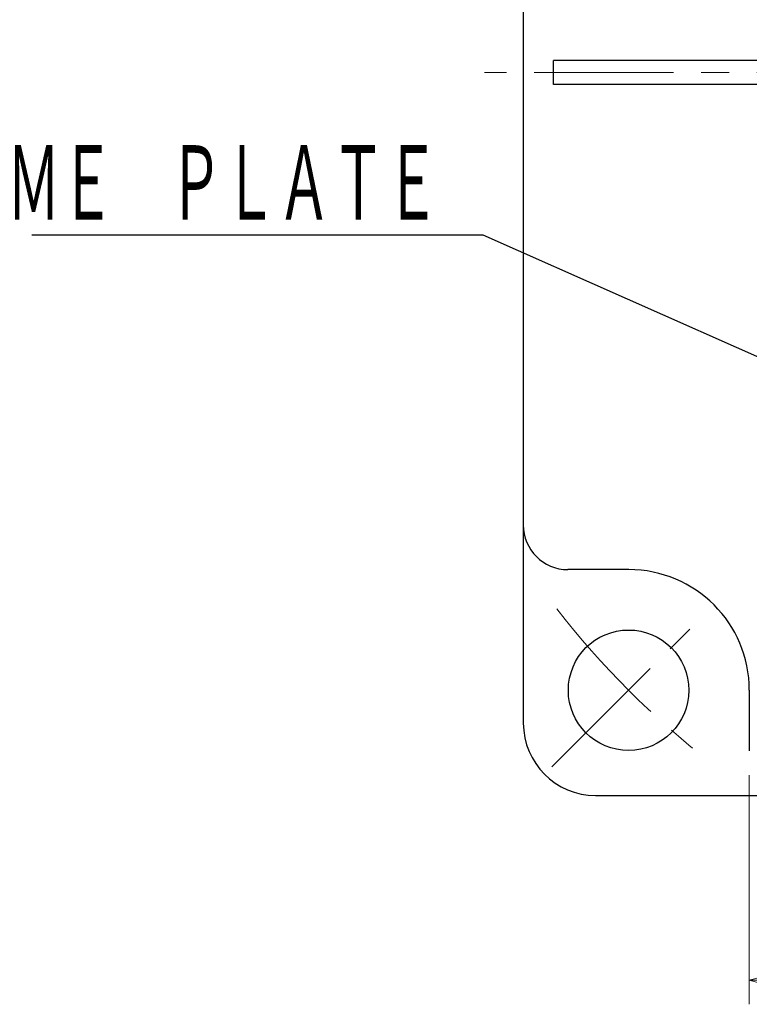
# Model space of a CAD drawing. Header units: millimetres. Extents: x 0 to 840, y 0 to 594.
# Tile 10 of 148: x 92 to 153, y 201 to 283. Entities that reach past the tile are written whole.
import ezdxf

# ---------------------------------------------------------------- set-up
doc = ezdxf.new("R2010")
doc.units = ezdxf.units.MM
doc.header["$LTSCALE"] = 0.36378
doc.linetypes.add('CENTER', pattern=[50.8, 31.75, -6.35, 6.35, -6.35])
doc.layers.add('NoLayerName_001', color=7, linetype='Continuous')
doc.styles.get("Standard").update_dxf_attribs({"font": 'txt', "bigfont": 'extfont2'})
doc.dimstyles.get("Standard").update_dxf_attribs({"dimtxt": 2.5, "dimasz": 2.5, "dimexe": 1, "dimexo": 1, "dimtad": 1, "dimdec": 3, "dimzin": 0, "dimdsep": 46, "dimtxsty": 'Standard', "dimcen": 2.5, "dimadec": 3, "dimazin": 0, "dimtfac": 0.75, "dimtdec": 3, "dimtmove": 0, "dimatfit": 3, "dimfxl": 1, "dimarcsym": 0})

# ---------------------------------------------------------------- blocks, each defined once
blk = doc.blocks.new('_OPEN30')
at = {"color": 0, "linetype": 'ByBlock', "lineweight": -2}
for p, q in [((-1, 0.267949), (0, 0)), ((0, 0), (-1, -0.267949)), ((0, 0), (-1, 0))]:
    blk.add_line(p, q, dxfattribs=at)
blk = doc.blocks.new('*D75')
at = {"layer": 'Defpoints', "color": 0}
for p in [(152.82, 222.119), (235.32, 222.119), (152.82, 203.088)]:
    blk.add_point(p, dxfattribs=at)
at = {"layer": 'NoLayerName_001', "color": 0, "linetype": 'Continuous', "lineweight": 13}
for p, q in [((152.82, 220.119), (152.82, 201.088)), ((235.32, 220.119), (235.32, 201.088)), ((232.32, 203.088), (155.82, 203.088))]:
    blk.add_line(p, q, dxfattribs=at)
at = {"layer": 'NoLayerName_001', "color": 0, "lineweight": 13, "xscale": 3, "yscale": 3, "zscale": 3, "rotation": 180}
blk.add_blockref('_OPEN30', (152.82, 203.088), dxfattribs=at)
at = {"layer": 'NoLayerName_001', "color": 0, "lineweight": 13, "xscale": 3, "yscale": 3, "zscale": 3}
blk.add_blockref('_OPEN30', (235.32, 203.088), dxfattribs=at)
at = {"layer": 'NoLayerName_001', "color": 0, "lineweight": 13, "insert": (194.07, 208.588), "char_height": 7, "attachment_point": 5}
blk.add_mtext('\\W0.8000;82.5', dxfattribs=at)

msp = doc.modelspace()

# ---------------------------------------------------------------- linework, layer by layer
at = {"layer": 'NoLayerName_001', "color": 7, "linetype": 'Continuous', "lineweight": 25}
for p, q in [((134.0704, 332.419), (134.0704, 224.419)), ((136.5704, 277.419), (136.5704, 279.419)), ((177.0704, 279.419), (136.5704, 279.419)), ((177.0704, 277.419), (136.5704, 277.419)), ((142.8204, 237.169), (137.7704, 237.169)), ((142.8204, 237.169), (137.7704, 237.169)), ((152.8204, 227.169), (152.8204, 222.119)), ((152.8204, 227.169), (152.8204, 222.119)), ((140.0704, 218.419), (194.0704, 218.419))]:
    msp.add_line(p, q, dxfattribs=at)
at = {"layer": 'NoLayerName_001', "color": 2, "linetype": 'CENTER', "lineweight": 13}
for p, q in [((257.406, 278.419), (130.8625, 278.419)), ((136.4412, 220.7898), (149.1691, 233.5178))]:
    msp.add_line(p, q, dxfattribs=at)
at = {"layer": 'NoLayerName_001', "color": 4, "linetype": 'Continuous', "lineweight": 25}
msp.add_line((142.8204, 237.169), (137.7704, 237.169), dxfattribs=at)
at = {"layer": 'NoLayerName_001', "color": 7, "linetype": 'Continuous', "lineweight": 25}
msp.add_circle((142.8052, 227.1538), 5, dxfattribs=at)
at = {"layer": 'NoLayerName_001', "color": 4, "linetype": 'Continuous', "lineweight": 25}
msp.add_arc((137.7704, 240.869), 3.7, 180, 270, dxfattribs=at)
msp.add_arc((137.7704, 240.869), 3.7, 180, 270, dxfattribs=at)
at = {"layer": 'NoLayerName_001', "color": 7, "linetype": 'Continuous', "lineweight": 25}
for centre, radius, start, end in [((137.7704, 240.869), 3.7, 180, 270), ((142.8204, 227.169), 10, 360, 90), ((142.8204, 227.169), 10, 0, 90), ((140.0704, 224.419), 6, 180, 270)]:
    msp.add_arc(centre, radius, start, end, dxfattribs=at)
at = {"layer": 'NoLayerName_001', "color": 2, "linetype": 'CENTER', "lineweight": 13}
msp.add_arc((194.0704, 278.419), 72.5, 217.882846, 232.117154, dxfattribs=at)

# ---------------------------------------------------------------- texts
at = {"layer": 'NoLayerName_001', "color": 3, "linetype": 'Continuous', "lineweight": 13, "insert": (127.1213, 265.5538), "char_height": 7, "attachment_point": 9, "line_spacing_factor": 0.771429}
msp.add_mtext('\\A1;\\W0.5833;ＮＡＭＥ\u3000ＰＬＡＴＥ', dxfattribs=at)

# ---------------------------------------------------------------- dimensions: what is measured, and where the dimension line sits
at = {"layer": 'NoLayerName_001', "color": 3, "linetype": 'Continuous', "lineweight": 13}
dim = msp.add_linear_dim(base=(152.8204, 203.0876), p1=(235.3204, 222.119), p2=(152.8204, 222.119), angle=180, text='\\W0.8000;<>', dimstyle='Standard', override={"dimtxt": 7, "dimasz": 3, "dimexe": 2, "dimexo": 2, "dimgap": 2, "dimzin": 8, "dimblk": 'OPEN30', "dimclrd": 0, "dimclre": 0, "dimclrt": 0, "dimtp": 0, "dimtm": 0, "dimlwd": 13, "dimlwe": 13}, dxfattribs=at)
dim.commit()
dim.dimension.update_dxf_attribs({"geometry": '*D75', "text_midpoint": (194.0704, 203.0876), "dimtype": 160})

# ---------------------------------------------------------------- leaders
at = {"layer": 'NoLayerName_001', "color": 3, "linetype": 'Continuous', "lineweight": 13, "annotation_type": 0, "has_hookline": 1, "hookline_direction": 1, "text_width": 33.8314}
msp.add_leader([(189.4067, 238.8567), (130.7463, 264.9288), (127.7463, 264.9288)], dimstyle='Standard', override={"dimtxt": 7, "dimasz": 3, "dimldrblk": 'OPEN30'}, dxfattribs=at)

doc.saveas('drawing.dxf')
